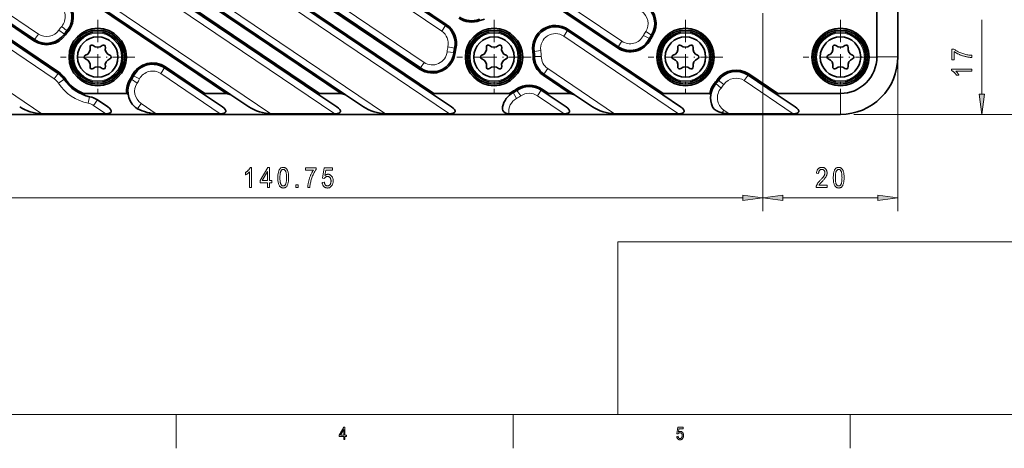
# Model space of a CAD drawing. Extents: x 5 to 415, y 5 to 296.
# Tile 5 of 50: x 121 to 267, y 5 to 69. Entities that reach past the tile are written whole.
import ezdxf

# ---------------------------------------------------------------- set-up
doc = ezdxf.new("R2010")
doc.units = 0
doc.linetypes.add('DASHDOT', pattern=[18.5, 12, -3, 0.5, -3])

msp = doc.modelspace()

# ---------------------------------------------------------------- linework, layer by layer
at = {"color": 7, "lineweight": 35}
for p, q in [((251.546402, 62.981247), (251.5439, 174.528748)), ((251.5439, 174.528748), (251.546402, 62.9813)), ((44.538902, 162.014847), (184.457413, 67.638618)), ((44.738899, 162.121185), (184.569244, 67.80442)), ((180.714233, 61.350464), (44.538902, 153.201874)), ((180.602386, 61.184654), (44.738899, 152.825729)), ((210.055008, 64.493149), (138.735535, 112.598747)), ((209.943161, 64.327347), (138.623688, 112.432938)), ((112.38607, 104.784706), (182.668457, 57.378639)), ((112.49791, 104.950516), (182.729614, 57.578636)), ((168.948532, 57.578636), (108.833282, 98.126884)), ((169.602692, 57.378639), (108.945122, 98.292686)), ((108.804863, 95.73362), (165.668457, 57.378639)), ((108.916702, 95.899422), (165.729614, 57.578636)), ((151.948532, 57.578636), (104.294907, 89.721413)), ((152.602692, 57.378639), (104.406738, 89.887222)), ((97.858215, 80.425179), (127.078232, 60.716026)), ((123.373627, 65.386009), (99.289917, 81.630676)), ((123.485458, 65.551819), (99.401756, 81.796478)), ((97.746384, 80.259369), (126.9664, 60.550217)), ((50.138901, 54.478638), (243.0439, 54.478638)), ((243.0439, 54.478638), (50.139008, 54.478638))]:
    msp.add_line(p, q, dxfattribs=at)
at = {"color": 7, "lineweight": 13}
for p, q in [((251.5439, 172.528748), (251.5439, 40.117813)), ((41.738899, 162.69725), (183.898224, 66.809578)), ((41.738899, 156.296722), (181.273422, 62.179497)), ((210.614197, 65.322189), (139.294708, 113.42778)), ((185.031342, 54.578636), (111.826874, 103.955666)), ((109.504318, 99.121727), (175.54216, 54.578636)), ((168.031342, 54.578636), (108.245667, 94.904579)), ((104.965935, 90.716255), (158.54216, 54.578636)), ((99.960953, 82.625519), (124.044662, 66.380852)), ((126.407211, 59.721176), (97.187187, 79.430328)), ((124.54216, 54.578636), (93.786972, 75.323273)), ((231.5439, 69.478638), (231.5439, 40.117813)), ((231.5439, 69.478638), (231.5439, 40.117813)), ((219.031342, 54.578636), (201.988297, 66.074318)), ((245.0439, 54.478638), (266.022003, 54.478638)), ((245.0439, 54.478638), (277.496765, 54.478638)), ((93.768738, 42.117813), (228.569565, 42.117813)), ((210, 35.59132), (410, 35.59132)), ((210, 35.59132), (210, 10)), ((10, 10), (410, 10)), ((230, 10), (410, 10))]:
    msp.add_line(p, q, dxfattribs=at)
at = {"color": 7, "lineweight": 35, "ltscale": 0.244387}
msp.add_line((248.446396, 62.981178), (248.446182, 72.75666), dxfattribs=at)
at = {"color": 7, "lineweight": 13, "ltscale": 0.025}
for p, q in [((128.268448, 66.857086), (127.505447, 67.503487)), ((184.457413, 67.638618), (183.898224, 66.809578)), ((123.485458, 65.551819), (124.044662, 66.380852)), ((127.908447, 66.386963), (127.085464, 66.955017)), ((202.547485, 66.903351), (201.988297, 66.074318)), ((214.697281, 65.696526), (213.805756, 66.149513)), ((214.991516, 66.210999), (214.149033, 66.749725)), ((185.790924, 64.28759), (184.815002, 64.505745)), ((210.055008, 64.493149), (210.614197, 65.322189)), ((185.683746, 63.64695), (184.689957, 63.758331)), ((197.588791, 63.808067), (198.579193, 63.946304)), ((197.645889, 63.056618), (198.645813, 63.069618)), ((180.714233, 61.350464), (181.273422, 62.179497)), ((126.9664, 60.550217), (126.407211, 59.721176)), ((138.157364, 60.18692), (139.042526, 59.721634)), ((142.779297, 61.350929), (142.220093, 60.521889)), ((199.056213, 60.44529), (199.615387, 61.274323)), ((229.334717, 60.301781), (228.775528, 59.472748)), ((127.844604, 59.664719), (127.010971, 59.112396)), ((137.856323, 59.677032), (138.691315, 59.12677)), ((224.570206, 59.037163), (225.324173, 58.380249)), ((224.936981, 59.502701), (225.75209, 58.923378)), ((131.647491, 57.09964), (131.447678, 56.119804)), ((194.499695, 57.700508), (194.97525, 56.820816)), ((195.053543, 58.039871), (195.621399, 57.216743)), ((198.660095, 58.058784), (198.100906, 57.229744)), ((132.797485, 56.617096), (132.238297, 55.788055))]:
    msp.add_line(p, q, dxfattribs=at)
at = {"color": 7, "linetype": 'DASHDOT', "lineweight": 13, "ltscale": 0.27625}
for p, q in [((132.846405, 68.503639), (132.846405, 57.453636)), ((191.646393, 68.503639), (191.646393, 57.453636)), ((220.046402, 68.503639), (220.046402, 57.453636)), ((243.046402, 68.503639), (243.046402, 57.453636)), ((138.371399, 62.978638), (127.321396, 62.978638)), ((197.171402, 62.978638), (186.121399, 62.978638)), ((225.571396, 62.978638), (214.521393, 62.978638)), ((248.571396, 62.978638), (237.521393, 62.978638))]:
    msp.add_line(p, q, dxfattribs=at)
at = {"color": 7, "lineweight": 13, "ltscale": 0.005}
for p, q in [((184.569244, 67.80442), (184.457413, 67.638618)), ((189.543762, 68.384087), (189.471252, 68.57048)), ((128.073059, 66.273354), (127.908447, 66.386963)), ((128.421051, 66.727798), (128.268448, 66.857086)), ((202.659332, 67.06916), (202.547485, 66.903351)), ((215.160019, 66.103256), (214.991516, 66.210999)), ((123.373627, 65.386009), (123.485458, 65.551819)), ((185.986099, 64.243958), (185.790924, 64.28759)), ((209.943161, 64.327347), (210.055008, 64.493149)), ((214.87558, 65.605934), (214.697281, 65.696526)), ((185.882492, 63.624672), (185.683746, 63.64695)), ((197.390717, 63.780418), (197.588791, 63.808067)), ((197.445908, 63.054016), (197.645889, 63.056618)), ((142.891144, 61.516739), (142.779297, 61.350929)), ((127.078232, 60.716026), (126.9664, 60.550217)), ((137.980331, 60.279984), (138.157364, 60.18692)), ((180.602386, 61.184654), (180.714233, 61.350464)), ((198.944366, 60.27948), (199.056213, 60.44529)), ((229.446548, 60.46759), (229.334717, 60.301781)), ((128.011337, 59.775185), (127.844604, 59.664719)), ((137.689331, 59.787086), (137.856323, 59.677032)), ((224.419403, 59.168541), (224.570206, 59.037163)), ((224.773972, 59.618561), (224.936981, 59.502701)), ((194.404587, 57.876442), (194.499695, 57.700508)), ((194.939972, 58.204498), (195.053543, 58.039871)), ((198.771942, 58.224594), (198.660095, 58.058784))]:
    msp.add_line(p, q, dxfattribs=at)
at = {"color": 7, "lineweight": 13, "ltscale": 0.276283}
msp.add_line((264.022003, 57.452972), (264.022003, 68.504303), dxfattribs=at)
at = {"color": 7, "lineweight": 35, "ltscale": 0.425824}
msp.add_line((202.547485, 66.903351), (216.668457, 57.378639), dxfattribs=at)
at = {"color": 7, "lineweight": 35, "ltscale": 0.424295}
msp.add_line((202.659332, 67.06916), (216.729599, 57.578636), dxfattribs=at)
at = {"color": 7, "lineweight": 13, "ltscale": 0.0775}
for p, q in [((251.546402, 62.981354), (248.446396, 62.981224)), ((243.0439, 54.478638), (243.0439, 57.578636))]:
    msp.add_line(p, q, dxfattribs=at)
at = {"color": 7, "lineweight": 35, "ltscale": 0.176062}
msp.add_line((142.891144, 61.516739), (148.729614, 57.578636), dxfattribs=at)
at = {"color": 7, "lineweight": 13, "ltscale": 0.265707}
msp.add_line((151.031342, 54.578636), (142.220093, 60.521889), dxfattribs=at)
at = {"color": 7, "lineweight": 35, "ltscale": 0.17759}
msp.add_line((142.779297, 61.350929), (148.668457, 57.378639), dxfattribs=at)
at = {"color": 7, "lineweight": 35, "ltscale": 0.120747}
msp.add_line((202.948532, 57.578636), (198.944366, 60.27948), dxfattribs=at)
at = {"color": 7, "lineweight": 35, "ltscale": 0.137102}
msp.add_line((203.602707, 57.378639), (199.056213, 60.44529), dxfattribs=at)
at = {"color": 7, "lineweight": 13, "ltscale": 0.299346}
msp.add_line((199.615387, 61.274323), (209.54216, 54.578636), dxfattribs=at)
at = {"color": 7, "lineweight": 35, "ltscale": 0.130686}
msp.add_line((229.334717, 60.301781), (233.668457, 57.378639), dxfattribs=at)
at = {"color": 7, "lineweight": 35, "ltscale": 0.129157}
msp.add_line((229.446548, 60.46759), (233.729599, 57.578636), dxfattribs=at)
at = {"color": 7, "lineweight": 13, "ltscale": 0.218802}
msp.add_line((236.031342, 54.578636), (228.775528, 59.472748), dxfattribs=at)
at = {"color": 7, "lineweight": 35, "ltscale": 0.005087}
msp.add_line((130.692337, 57.378639), (130.729797, 57.578636), dxfattribs=at)
at = {"color": 7, "lineweight": 35, "ltscale": 0.160382}
msp.add_line((130.729797, 57.578636), (137.145081, 57.578636), dxfattribs=at)
at = {"color": 7, "lineweight": 35, "ltscale": 0.005228}
for p, q in [((148.729614, 57.578636), (148.668457, 57.378639)), ((165.729614, 57.578636), (165.668457, 57.378639)), ((182.729614, 57.578636), (182.668457, 57.378639)), ((199.729614, 57.578636), (199.668457, 57.378639)), ((216.729599, 57.578636), (216.668457, 57.378639)), ((233.729599, 57.578636), (233.668457, 57.378639))]:
    msp.add_line(p, q, dxfattribs=at)
at = {"color": 7, "lineweight": 35, "ltscale": 0.080473}
for p, q in [((151.337067, 55.578636), (148.668457, 57.378639)), ((148.729614, 57.578636), (151.948532, 57.578636)), ((155.271301, 55.578636), (152.602692, 57.378639)), ((168.337067, 55.578636), (165.668457, 57.378639)), ((165.729614, 57.578636), (168.948532, 57.578636)), ((172.271301, 55.578636), (169.602692, 57.378639)), ((185.337067, 55.578636), (182.668457, 57.378639)), ((202.337067, 55.578636), (199.668457, 57.378639)), ((199.729614, 57.578636), (202.948532, 57.578636)), ((206.271317, 55.578636), (203.602707, 57.378639)), ((219.337067, 55.578636), (216.668457, 57.378639)), ((236.337067, 55.578636), (233.668457, 57.378639))]:
    msp.add_line(p, q, dxfattribs=at)
at = {"color": 7, "lineweight": 35, "ltscale": 0.017101}
for p, q in [((151.948532, 57.578636), (152.602692, 57.378639)), ((168.948532, 57.578636), (169.602692, 57.378639))]:
    msp.add_line(p, q, dxfattribs=at)
at = {"color": 7, "lineweight": 35, "ltscale": 0.280413}
msp.add_line((182.729614, 57.578636), (193.946121, 57.578636), dxfattribs=at)
at = {"color": 7, "lineweight": 35, "ltscale": 0.005291}
msp.add_line((193.946121, 57.578636), (194.015411, 57.378639), dxfattribs=at)
at = {"color": 7, "lineweight": 13, "ltscale": 0.118524}
msp.add_line((202.031342, 54.578636), (198.100906, 57.229744), dxfattribs=at)
at = {"color": 7, "lineweight": 35, "ltscale": 0.030408}
msp.add_line((198.660095, 58.058784), (199.668457, 57.378639), dxfattribs=at)
at = {"color": 7, "lineweight": 35, "ltscale": 0.028879}
msp.add_line((198.771942, 58.224594), (199.729614, 57.578636), dxfattribs=at)
at = {"color": 7, "lineweight": 35, "ltscale": 0.017102}
msp.add_line((202.948532, 57.578636), (203.602707, 57.378639), dxfattribs=at)
at = {"color": 7, "lineweight": 35, "ltscale": 0.172869}
msp.add_line((216.729599, 57.578636), (223.644363, 57.578636), dxfattribs=at)
at = {"color": 7, "lineweight": 35, "ltscale": 0.006553}
msp.add_line((223.644363, 57.578636), (223.813782, 57.378639), dxfattribs=at)
at = {"color": 7, "lineweight": 35, "ltscale": 0.232858}
msp.add_line((233.729599, 57.578636), (243.0439, 57.578636), dxfattribs=at)
at = {"color": 7, "lineweight": 13, "ltscale": 0.05407}
msp.add_line((134.031342, 54.578636), (132.238297, 55.788055), dxfattribs=at)
at = {"color": 7, "lineweight": 35, "ltscale": 0.046427}
msp.add_line((132.797485, 56.617096), (134.337067, 55.578636), dxfattribs=at)
at = {"color": 7, "lineweight": 13, "ltscale": 0.023987}
msp.add_line((138.761536, 55.296852), (139.298065, 56.0923), dxfattribs=at)
at = {"color": 7, "lineweight": 13, "ltscale": 0.067672}
msp.add_line((139.298065, 56.0923), (141.54216, 54.578636), dxfattribs=at)
at = {"color": 7, "lineweight": 35, "ltscale": 0.23723}
for p, q in [((124.54216, 54.578636), (134.031342, 54.578636)), ((141.54216, 54.578636), (151.031342, 54.578636)), ((158.54216, 54.578636), (168.031342, 54.578636)), ((175.54216, 54.578636), (185.031342, 54.578636)), ((209.54216, 54.578636), (219.031342, 54.578636)), ((226.54216, 54.578636), (236.031342, 54.578636))]:
    msp.add_line(p, q, dxfattribs=at)
at = {"color": 7, "lineweight": 35, "ltscale": 0.20471}
msp.add_line((193.842957, 54.578636), (202.031342, 54.578636), dxfattribs=at)
at = {"color": 7, "lineweight": 13, "ltscale": 0.012214}
msp.add_line((225.479462, 54.706116), (225.75267, 55.11116), dxfattribs=at)
at = {"color": 7, "lineweight": 13, "ltscale": 0.023808}
msp.add_line((225.75267, 55.11116), (226.54216, 54.578636), dxfattribs=at)
at = {"color": 7, "lineweight": 13, "ltscale": 0.351283}
msp.add_line((234.518234, 42.117813), (248.569565, 42.117813), dxfattribs=at)
at = {"color": 7, "lineweight": 13, "ltscale": 0.125}
for p, q in [((144.5, 5), (144.5, 10)), ((194.5, 10), (194.5, 5)), ((244.5, 5), (244.5, 10))]:
    msp.add_line(p, q, dxfattribs=at)
at = {"color": 7, "lineweight": 13}
for points in [[(259.914917, 62.572083), (259.560883, 62.572083), (259.560883, 64.164169), (259.847382, 64.164169), (259.942688, 64.093811), (260.043549, 64.025177), (260.150024, 63.95826), (260.262054, 63.893066), (260.3797, 63.829582), (260.50293, 63.767822), (260.631714, 63.707787), (260.766113, 63.64946), (260.906128, 63.592857), (261.051697, 63.537971), (261.19989, 63.486244), (261.34787, 63.439095), (261.495544, 63.39653), (261.643005, 63.358543), (261.790161, 63.32515), (261.937073, 63.296333), (262.083679, 63.27211), (262.230072, 63.252464), (262.37616, 63.237404), (262.522003, 63.226921), (262.522003, 62.915871), (262.445435, 62.918175), (262.366394, 62.922623), (262.284851, 62.92923), (262.200806, 62.937973), (262.114258, 62.948868), (262.025208, 62.961914), (261.933685, 62.977112), (261.839661, 62.994453), (261.743134, 63.013947), (261.644104, 63.035583), (261.544312, 63.059151), (261.445435, 63.084412), (261.347534, 63.111374), (261.250549, 63.140038), (261.15451, 63.170395), (261.059418, 63.202446), (260.965271, 63.236206), (260.87204, 63.27166), (260.779785, 63.308807), (260.688446, 63.347664), (260.598938, 63.387665), (260.512146, 63.428291), (260.42804, 63.469521), (260.346619, 63.511368), (260.267914, 63.553833), (260.191895, 63.596909), (260.118591, 63.640602), (260.048004, 63.684906), (259.980103, 63.72982), (259.914917, 63.775352)], [(262.522003, 61.17849), (262.522003, 60.875626), (260.174805, 60.875626), (260.199402, 60.854034), (260.224121, 60.831017), (260.248932, 60.806564), (260.273865, 60.780678), (260.298859, 60.753357), (260.323975, 60.724602), (260.349182, 60.69442), (260.374512, 60.662804), (260.399963, 60.629753), (260.425476, 60.595276), (260.450439, 60.560364), (260.474152, 60.526024), (260.496582, 60.492256), (260.517822, 60.459068), (260.537781, 60.426445), (260.556488, 60.394402), (260.573975, 60.362923), (260.590179, 60.332024), (260.605164, 60.301697), (260.618866, 60.271942), (260.262817, 60.271942), (260.233521, 60.321289), (260.202942, 60.369476), (260.171143, 60.416489), (260.138062, 60.462341), (260.103699, 60.507019), (260.068054, 60.550537), (260.031158, 60.592888), (259.992981, 60.634071), (259.953552, 60.674088), (259.912842, 60.712936), (259.871643, 60.750069), (259.830597, 60.784935), (259.789795, 60.81752), (259.749146, 60.847839), (259.70874, 60.875885), (259.668518, 60.901657), (259.62854, 60.925163), (259.588715, 60.946388), (259.549133, 60.965355), (259.509705, 60.98204), (259.509705, 61.17849)], [(263.630432, 57.452972), (264.022003, 54.478638), (264.413574, 57.452972)], [(155.687897, 43.617813), (155.38504, 43.617813), (155.38504, 45.965012), (155.363449, 45.940414), (155.340424, 45.915695), (155.315979, 45.890884), (155.2901, 45.865967), (155.262772, 45.840958), (155.234009, 45.815842), (155.203827, 45.790619), (155.172211, 45.765289), (155.13916, 45.739868), (155.104691, 45.71434), (155.069778, 45.689377), (155.035431, 45.665665), (155.001678, 45.643219), (154.968475, 45.621994), (154.935852, 45.602036), (154.903809, 45.583328), (154.872345, 45.565857), (154.841431, 45.549637), (154.811111, 45.534668), (154.781357, 45.52095), (154.781357, 45.877014), (154.830704, 45.906311), (154.878891, 45.936859), (154.925903, 45.968674), (154.971756, 46.00177), (155.016434, 46.036133), (155.059952, 46.071762), (155.102295, 46.108658), (155.143494, 46.14682), (155.183502, 46.186249), (155.222351, 46.226959), (155.259491, 46.268188), (155.294342, 46.309219), (155.326935, 46.350037), (155.357254, 46.390671), (155.3853, 46.431076), (155.411072, 46.471298), (155.43457, 46.511292), (155.455811, 46.551102), (155.474762, 46.590698), (155.491455, 46.630096), (155.687897, 46.630096)], [(158.028961, 43.617813), (158.028961, 44.33609), (156.962799, 44.33609), (156.962799, 44.673752), (158.086273, 46.617813), (158.331833, 46.617813), (158.331833, 44.673752), (158.665405, 44.673752), (158.665405, 44.33609), (158.331833, 44.33609), (158.331833, 43.617813)], [(158.028961, 44.673752), (158.028961, 46.026413), (157.259521, 44.673752)], [(159.571945, 45.097351), (159.573975, 45.244705), (159.580093, 45.38475), (159.590271, 45.517456), (159.604523, 45.642838), (159.622849, 45.760895), (159.645248, 45.871613), (159.671722, 45.975021), (159.702255, 46.071106), (159.736877, 46.159851), (159.775558, 46.241272), (159.818207, 46.315155), (159.864746, 46.381256), (159.915131, 46.439575), (159.969391, 46.490112), (160.027527, 46.532883), (160.089508, 46.567886), (160.15538, 46.595093), (160.225113, 46.614532), (160.298706, 46.626205), (160.376175, 46.630096), (160.445068, 46.626938), (160.510986, 46.617493), (160.573914, 46.60173), (160.63385, 46.579666), (160.690796, 46.5513), (160.744766, 46.516632), (160.795746, 46.475677), (160.843735, 46.428406), (160.888733, 46.374832), (160.930756, 46.314941), (160.977402, 46.234253), (161.01915, 46.14444), (161.055984, 46.045502), (161.087906, 45.937439), (161.114929, 45.820236), (161.137024, 45.693909), (161.154205, 45.558456), (161.166489, 45.413879), (161.173859, 45.260178), (161.1763, 45.097351), (161.174286, 44.95076), (161.168213, 44.811386), (161.158081, 44.679245), (161.14389, 44.554321), (161.125671, 44.43663), (161.103378, 44.326141), (161.077042, 44.2229), (161.046661, 44.126877), (161.012207, 44.038071), (160.973724, 43.956497), (160.931244, 43.882416), (160.884827, 43.816147), (160.834473, 43.757675), (160.780212, 43.707001), (160.722015, 43.664108), (160.659882, 43.629028), (160.593826, 43.601746), (160.523834, 43.582245), (160.449921, 43.570557), (160.372086, 43.56665), (160.302963, 43.570099), (160.236404, 43.580399), (160.172409, 43.597595), (160.110962, 43.621658), (160.052078, 43.652603), (159.995758, 43.690414), (159.941986, 43.735107), (159.890778, 43.786682), (159.842117, 43.845123), (159.796021, 43.910446), (159.753448, 43.984192), (159.715363, 44.067932), (159.681747, 44.161667), (159.652618, 44.265366), (159.62796, 44.379074), (159.607788, 44.502747), (159.592102, 44.636429), (159.580902, 44.780075), (159.574188, 44.933716)], [(159.880951, 45.097351), (159.882355, 44.956055), (159.886566, 44.824402), (159.893555, 44.702393), (159.903381, 44.590012), (159.915985, 44.487274), (159.931412, 44.394165), (159.949646, 44.310715), (159.970673, 44.236893), (159.994492, 44.172699), (160.021118, 44.118149), (160.049957, 44.070908), (160.080353, 44.028641), (160.11232, 43.991348), (160.145874, 43.95903), (160.181, 43.931671), (160.217712, 43.909302), (160.255981, 43.891891), (160.295837, 43.879471), (160.337265, 43.872009), (160.380264, 43.869522), (160.420929, 43.87204), (160.460236, 43.879593), (160.498199, 43.892166), (160.534821, 43.90979), (160.570068, 43.932449), (160.603973, 43.960129), (160.636536, 43.992859), (160.66774, 44.030609), (160.697601, 44.073395), (160.726105, 44.121231), (160.752548, 44.176285), (160.776199, 44.240814), (160.797073, 44.314789), (160.815155, 44.398224), (160.830475, 44.491104), (160.842987, 44.593445), (160.852737, 44.705246), (160.859695, 44.826492), (160.863861, 44.957199), (160.865265, 45.097351), (160.863861, 45.239014), (160.85965, 45.370987), (160.852646, 45.493271), (160.842834, 45.605835), (160.830215, 45.70871), (160.814789, 45.80188), (160.79657, 45.885345), (160.775543, 45.959122), (160.751709, 46.023193), (160.725082, 46.07756), (160.696228, 46.124619), (160.665695, 46.166702), (160.633514, 46.203842), (160.59967, 46.236038), (160.564178, 46.263275), (160.527039, 46.285568), (160.48822, 46.302902), (160.447754, 46.315277), (160.40564, 46.322708), (160.361847, 46.32518), (160.321594, 46.322662), (160.282654, 46.315109), (160.245056, 46.302521), (160.208771, 46.284912), (160.173828, 46.262253), (160.140228, 46.234573), (160.107941, 46.201843), (160.076996, 46.164093), (160.047363, 46.121292), (160.019073, 46.073471), (159.992828, 46.018402), (159.96936, 45.953888), (159.948639, 45.879913), (159.930679, 45.796478), (159.915482, 45.703598), (159.903046, 45.601257), (159.893372, 45.489456), (159.886475, 45.36821), (159.882324, 45.237503)], [(163.658569, 46.224915), (163.658569, 46.578934), (165.250671, 46.578934), (165.250671, 46.292435), (165.180298, 46.197144), (165.111664, 46.096268), (165.044754, 45.989807), (164.979553, 45.877762), (164.916077, 45.760117), (164.854309, 45.636902), (164.794281, 45.508087), (164.735962, 45.373688), (164.679352, 45.233704), (164.624466, 45.088135), (164.572739, 44.939911), (164.525589, 44.791946), (164.483032, 44.644257), (164.445038, 44.496811), (164.411652, 44.349655), (164.382828, 44.202759), (164.358612, 44.056122), (164.338959, 43.909744), (164.323898, 43.763641), (164.313416, 43.617813), (164.002365, 43.617813), (164.004669, 43.694366), (164.009125, 43.773422), (164.015717, 43.854965), (164.024475, 43.939011), (164.03537, 44.025558), (164.048401, 44.114594), (164.063599, 44.206131), (164.080948, 44.300156), (164.100433, 44.396683), (164.122086, 44.495712), (164.145645, 44.59552), (164.170898, 44.694382), (164.197876, 44.792297), (164.226532, 44.889267), (164.256897, 44.985306), (164.28894, 45.080399), (164.322693, 45.174561), (164.358154, 45.267776), (164.395294, 45.360046), (164.434158, 45.45137), (164.474152, 45.540878), (164.514786, 45.627686), (164.556015, 45.711792), (164.59787, 45.793198), (164.64032, 45.871902), (164.683411, 45.947906), (164.727097, 46.02121), (164.771393, 46.091812), (164.816315, 46.159714), (164.861847, 46.224915)], [(166.149017, 44.403625), (166.466217, 44.436371), (166.474518, 44.380524), (166.48468, 44.327621), (166.496704, 44.277634), (166.51059, 44.230576), (166.526337, 44.186447), (166.543945, 44.145248), (166.563416, 44.106964), (166.584747, 44.071625), (166.607941, 44.0392), (166.632996, 44.009689), (166.659409, 43.983063), (166.686646, 43.959229), (166.714737, 43.938202), (166.743668, 43.919983), (166.773438, 43.904556), (166.804031, 43.891953), (166.83548, 43.882141), (166.867752, 43.875122), (166.900879, 43.870926), (166.934845, 43.869522), (166.977219, 43.87149), (167.018402, 43.877411), (167.058411, 43.887299), (167.097229, 43.901108), (167.134872, 43.918884), (167.171326, 43.940613), (167.206573, 43.966278), (167.240646, 43.995911), (167.273529, 44.02948), (167.305237, 44.067001), (167.334778, 44.107925), (167.361221, 44.151749), (167.384552, 44.198471), (167.40477, 44.248062), (167.421875, 44.300537), (167.435883, 44.355896), (167.446762, 44.414154), (167.454529, 44.475296), (167.459198, 44.539307), (167.460754, 44.606216), (167.459259, 44.669037), (167.454742, 44.728958), (167.44722, 44.785995), (167.436691, 44.840164), (167.423157, 44.891434), (167.406616, 44.939819), (167.387054, 44.985321), (167.364502, 45.027939), (167.338928, 45.067673), (167.310349, 45.104507), (167.279495, 45.138138), (167.247116, 45.168243), (167.213196, 45.194794), (167.177734, 45.217804), (167.140747, 45.237274), (167.102234, 45.253204), (167.062164, 45.265594), (167.020584, 45.274445), (166.977448, 45.279755), (166.9328, 45.281525), (166.905548, 45.280762), (166.878647, 45.278458), (166.852081, 45.274612), (166.825897, 45.269241), (166.800034, 45.262344), (166.774521, 45.253891), (166.749359, 45.243927), (166.724548, 45.232407), (166.700089, 45.21936), (166.675964, 45.204788), (166.652527, 45.188828), (166.630096, 45.171677), (166.608658, 45.153305), (166.588226, 45.133728), (166.568787, 45.112946), (166.550354, 45.090958), (166.532928, 45.067764), (166.51651, 45.043365), (166.501099, 45.017761), (166.486679, 44.990936), (166.20224, 45.035965), (166.44165, 46.576889), (167.663361, 46.576889), (167.663361, 46.224915), (166.683136, 46.224915), (166.55011, 45.418625), (166.594177, 45.454407), (166.638763, 45.486404), (166.683899, 45.514648), (166.729553, 45.539124), (166.775726, 45.55983), (166.822449, 45.576782), (166.86969, 45.589951), (166.91748, 45.599365), (166.96579, 45.605011), (167.014648, 45.606903), (167.075638, 45.604263), (167.13501, 45.596375), (167.19278, 45.583237), (167.248917, 45.564819), (167.303436, 45.541153), (167.356354, 45.512238), (167.407654, 45.478043), (167.457321, 45.438599), (167.505371, 45.393906), (167.551819, 45.343933), (167.595184, 45.28952), (167.633972, 45.23143), (167.668182, 45.169678), (167.697845, 45.104263), (167.722961, 45.035187), (167.743484, 44.962448), (167.75946, 44.886047), (167.770874, 44.805984), (167.77771, 44.72226), (167.779999, 44.634872), (167.77771, 44.548126), (167.770874, 44.463913), (167.75946, 44.382202), (167.743484, 44.303024), (167.722961, 44.226364), (167.697845, 44.152206), (167.668182, 44.080566), (167.633972, 44.011459), (167.595184, 43.944855), (167.551819, 43.880768), (167.504623, 43.821091), (167.454285, 43.767685), (167.400833, 43.720566), (167.344238, 43.679733), (167.284515, 43.645187), (167.221649, 43.616913), (167.15567, 43.594925), (167.086548, 43.579224), (167.014313, 43.569794), (166.938934, 43.56665), (166.876068, 43.568878), (166.815216, 43.575531), (166.756317, 43.586639), (166.699417, 43.602173), (166.644501, 43.622162), (166.591583, 43.646591), (166.540634, 43.675446), (166.491669, 43.708755), (166.444702, 43.746506), (166.399704, 43.788681), (166.357605, 43.834808), (166.319275, 43.884338), (166.28476, 43.937286), (166.253998, 43.993652), (166.227051, 44.053436), (166.203857, 44.116638), (166.184479, 44.183258), (166.168884, 44.253296), (166.157059, 44.326752)], [(241.061783, 43.971832), (241.061783, 43.617813), (239.434906, 43.617813), (239.435089, 43.661301), (239.438126, 43.705811), (239.444016, 43.751343), (239.452744, 43.797897), (239.46431, 43.845474), (239.478729, 43.894073), (239.496002, 43.943695), (239.516098, 43.994354), (239.539047, 44.046021), (239.56485, 44.098709), (239.59433, 44.152878), (239.628326, 44.208969), (239.666855, 44.266983), (239.7099, 44.32692), (239.757462, 44.388794), (239.809555, 44.452576), (239.866165, 44.51828), (239.927307, 44.585922), (239.992966, 44.655472), (240.063141, 44.726959), (240.144928, 44.809357), (240.220871, 44.887924), (240.29097, 44.962662), (240.355194, 45.033585), (240.413589, 45.100677), (240.46611, 45.16394), (240.512787, 45.223373), (240.553619, 45.278992), (240.588593, 45.330765), (240.617706, 45.378723), (240.642593, 45.424454), (240.664856, 45.469543), (240.684509, 45.514008), (240.701523, 45.557831), (240.715942, 45.601013), (240.727722, 45.64357), (240.736893, 45.685486), (240.743439, 45.726776), (240.747375, 45.767426), (240.748672, 45.807449), (240.747345, 45.852432), (240.743317, 45.895721), (240.736618, 45.937317), (240.727234, 45.977219), (240.715164, 46.015411), (240.700424, 46.05191), (240.682999, 46.0867), (240.662888, 46.119812), (240.640106, 46.151199), (240.614639, 46.180908), (240.587204, 46.208328), (240.558533, 46.232849), (240.528595, 46.254486), (240.497421, 46.273239), (240.464996, 46.289108), (240.43132, 46.302094), (240.396408, 46.312195), (240.360229, 46.319412), (240.322815, 46.32373), (240.284149, 46.32518), (240.242752, 46.323624), (240.202866, 46.318954), (240.16449, 46.311188), (240.12764, 46.300293), (240.0923, 46.286301), (240.058472, 46.269196), (240.026169, 46.248978), (239.995361, 46.225647), (239.96608, 46.199203), (239.938309, 46.169647), (239.912643, 46.137192), (239.889694, 46.102036), (239.869431, 46.064178), (239.851868, 46.023621), (239.837021, 45.980362), (239.82486, 45.934402), (239.815399, 45.885742), (239.808655, 45.834381), (239.804596, 45.780304), (239.803253, 45.723541), (239.492203, 45.762421), (239.500534, 45.846649), (239.512451, 45.92659), (239.527954, 46.002243), (239.547043, 46.073639), (239.569702, 46.140747), (239.595947, 46.203583), (239.625778, 46.262146), (239.65918, 46.316422), (239.696167, 46.366425), (239.73674, 46.412155), (239.780441, 46.453552), (239.826828, 46.490616), (239.875885, 46.5233), (239.927628, 46.551636), (239.982056, 46.575607), (240.039154, 46.595215), (240.098938, 46.610474), (240.161407, 46.621368), (240.226547, 46.627914), (240.294388, 46.630096), (240.367859, 46.627548), (240.437668, 46.619934), (240.503815, 46.607254), (240.566299, 46.589493), (240.625122, 46.56665), (240.680283, 46.538742), (240.731781, 46.505753), (240.779617, 46.467697), (240.823792, 46.424545), (240.864304, 46.376343), (240.901047, 46.32489), (240.933914, 46.272049), (240.962921, 46.217819), (240.988068, 46.162201), (241.009338, 46.105194), (241.026749, 46.046783), (241.040283, 45.987), (241.049942, 45.925812), (241.055756, 45.863235), (241.057678, 45.799255), (241.056168, 45.742203), (241.05162, 45.685608), (241.044052, 45.629486), (241.033447, 45.573822), (241.019821, 45.518646), (241.003174, 45.463943), (240.983475, 45.409698), (240.96077, 45.355927), (240.935028, 45.302628), (240.90625, 45.249802), (240.873245, 45.195465), (240.834793, 45.137619), (240.790894, 45.076279), (240.741562, 45.011444), (240.686783, 44.9431), (240.626556, 44.871262), (240.560883, 44.795929), (240.489777, 44.717087), (240.413208, 44.63475), (240.331223, 44.54892), (240.279099, 44.495422), (240.23082, 44.44545), (240.186356, 44.399002), (240.145737, 44.356064), (240.108932, 44.31665), (240.075943, 44.280762), (240.046799, 44.248383), (240.021469, 44.219528), (239.999985, 44.194199), (239.982315, 44.172379), (239.966843, 44.152328), (239.951981, 44.132278), (239.937714, 44.112213), (239.924026, 44.092163), (239.910934, 44.072113), (239.898453, 44.052063), (239.886551, 44.031998), (239.875244, 44.011948), (239.864532, 43.991898), (239.854416, 43.971832)], [(241.980606, 45.097351), (241.982635, 45.244705), (241.988754, 45.38475), (241.998932, 45.517456), (242.013184, 45.642838), (242.031509, 45.760895), (242.053909, 45.871613), (242.080368, 45.975021), (242.110916, 46.071106), (242.145523, 46.159851), (242.184219, 46.241272), (242.226868, 46.315155), (242.273392, 46.381256), (242.323792, 46.439575), (242.378052, 46.490112), (242.436172, 46.532883), (242.498169, 46.567886), (242.564041, 46.595093), (242.633774, 46.614532), (242.707367, 46.626205), (242.784836, 46.630096), (242.853729, 46.626938), (242.919647, 46.617493), (242.982574, 46.60173), (243.042511, 46.579666), (243.099457, 46.5513), (243.153427, 46.516632), (243.204407, 46.475677), (243.252396, 46.428406), (243.297394, 46.374832), (243.339401, 46.314941), (243.386063, 46.234253), (243.427811, 46.14444), (243.464645, 46.045502), (243.496567, 45.937439), (243.523575, 45.820236), (243.54567, 45.693909), (243.562866, 45.558456), (243.57515, 45.413879), (243.58252, 45.260178), (243.584961, 45.097351), (243.582947, 44.95076), (243.576859, 44.811386), (243.566742, 44.679245), (243.552551, 44.554321), (243.534317, 44.43663), (243.512039, 44.326141), (243.485703, 44.2229), (243.455307, 44.126877), (243.420868, 44.038071), (243.38237, 43.956497), (243.33989, 43.882416), (243.293488, 43.816147), (243.243134, 43.757675), (243.188873, 43.707001), (243.130676, 43.664108), (243.068542, 43.629028), (243.002487, 43.601746), (242.932495, 43.582245), (242.858582, 43.570557), (242.780731, 43.56665), (242.711624, 43.570099), (242.645065, 43.580399), (242.58107, 43.597595), (242.519623, 43.621658), (242.460739, 43.652603), (242.404404, 43.690414), (242.350647, 43.735107), (242.299423, 43.786682), (242.250778, 43.845123), (242.204681, 43.910446), (242.162109, 43.984192), (242.124008, 44.067932), (242.090408, 44.161667), (242.061264, 44.265366), (242.036621, 44.379074), (242.016449, 44.502747), (242.000763, 44.636429), (241.989563, 44.780075), (241.982849, 44.933716)], [(242.289612, 45.097351), (242.291, 44.956055), (242.295212, 44.824402), (242.302216, 44.702393), (242.312027, 44.590012), (242.324646, 44.487274), (242.340073, 44.394165), (242.358292, 44.310715), (242.379318, 44.236893), (242.403152, 44.172699), (242.429779, 44.118149), (242.458603, 44.070908), (242.488998, 44.028641), (242.520981, 43.991348), (242.554535, 43.95903), (242.589661, 43.931671), (242.626358, 43.909302), (242.664642, 43.891891), (242.704483, 43.879471), (242.745926, 43.872009), (242.788925, 43.869522), (242.82959, 43.87204), (242.868896, 43.879593), (242.90686, 43.892166), (242.943466, 43.90979), (242.978729, 43.932449), (243.012634, 43.960129), (243.045197, 43.992859), (243.076401, 44.030609), (243.106262, 44.073395), (243.134766, 44.121231), (243.161209, 44.176285), (243.18486, 44.240814), (243.205734, 44.314789), (243.223816, 44.398224), (243.239136, 44.491104), (243.251648, 44.593445), (243.261398, 44.705246), (243.268356, 44.826492), (243.272522, 44.957199), (243.273911, 45.097351), (243.272522, 45.239014), (243.268311, 45.370987), (243.261307, 45.493271), (243.251495, 45.605835), (243.238876, 45.70871), (243.22345, 45.80188), (243.205231, 45.885345), (243.184204, 45.959122), (243.16037, 46.023193), (243.133743, 46.07756), (243.104874, 46.124619), (243.074356, 46.166702), (243.042175, 46.203842), (243.008331, 46.236038), (242.972839, 46.263275), (242.935684, 46.285568), (242.896881, 46.302902), (242.856415, 46.315277), (242.814285, 46.322708), (242.770508, 46.32518), (242.73024, 46.322662), (242.691315, 46.315109), (242.653702, 46.302521), (242.617432, 46.284912), (242.582489, 46.262253), (242.548889, 46.234573), (242.516602, 46.201843), (242.485657, 46.164093), (242.456024, 46.121292), (242.427734, 46.073471), (242.401489, 46.018402), (242.378006, 45.953888), (242.357285, 45.879913), (242.33934, 45.796478), (242.324142, 45.703598), (242.311707, 45.601257), (242.302032, 45.489456), (242.295135, 45.36821), (242.290985, 45.237503)], [(162.262939, 43.617813), (162.262939, 44.037323), (162.606735, 44.037323), (162.606735, 43.617813)], [(228.569565, 41.726242), (231.5439, 42.117813), (228.569565, 42.509384)], [(234.518234, 42.509384), (231.5439, 42.117813), (234.518234, 41.726242)], [(248.569565, 41.726242), (251.5439, 42.117813), (248.569565, 42.509384)], [(169.348862, 6.282888), (169.348862, 6.726307), (168.690674, 6.726307), (168.690674, 6.934752), (169.384232, 8.134888), (169.535828, 8.134888), (169.535828, 6.934752), (169.741745, 6.934752), (169.741745, 6.726307), (169.535828, 6.726307), (169.535828, 6.282888)], [(169.348862, 6.934752), (169.348862, 7.769794), (168.873856, 6.934752)], [(218.751312, 6.767996), (218.947128, 6.788208), (218.95224, 6.753739), (218.958527, 6.721076), (218.965942, 6.69022), (218.974518, 6.661171), (218.984238, 6.633928), (218.995102, 6.608491), (219.007126, 6.584861), (219.020294, 6.563038), (219.034622, 6.543021), (219.050079, 6.52481), (219.066391, 6.508368), (219.083206, 6.493657), (219.10054, 6.480677), (219.118408, 6.469427), (219.13678, 6.459908), (219.15567, 6.45212), (219.175079, 6.446062), (219.195007, 6.441735), (219.215454, 6.439139), (219.23642, 6.438274), (219.262589, 6.439493), (219.28801, 6.443151), (219.312714, 6.449246), (219.33667, 6.457779), (219.359909, 6.468751), (219.382401, 6.482161), (219.404175, 6.498009), (219.425201, 6.516295), (219.445511, 6.53702), (219.465073, 6.560183), (219.483322, 6.585455), (219.499649, 6.612509), (219.514038, 6.641344), (219.52652, 6.671959), (219.537079, 6.704357), (219.545731, 6.738535), (219.552444, 6.774496), (219.557251, 6.812236), (219.560135, 6.851759), (219.561096, 6.893063), (219.560165, 6.931839), (219.557373, 6.968835), (219.552734, 7.00405), (219.546234, 7.037483), (219.537872, 7.069135), (219.527664, 7.099006), (219.515594, 7.127095), (219.501663, 7.153404), (219.485886, 7.177931), (219.468231, 7.200676), (219.449188, 7.221439), (219.429199, 7.240016), (219.408264, 7.256407), (219.386368, 7.270613), (219.363541, 7.282633), (219.339752, 7.292468), (219.315033, 7.300117), (219.289352, 7.305581), (219.262726, 7.308859), (219.235153, 7.309952), (219.218338, 7.309478), (219.201736, 7.308057), (219.185333, 7.305688), (219.169159, 7.302372), (219.153198, 7.298109), (219.137451, 7.292898), (219.121918, 7.286739), (219.106598, 7.279633), (219.091507, 7.271579), (219.076614, 7.262578), (219.062149, 7.252731), (219.048294, 7.242138), (219.035049, 7.2308), (219.022446, 7.218717), (219.010452, 7.205888), (218.999069, 7.192313), (218.988312, 7.177994), (218.97818, 7.162929), (218.968658, 7.147119), (218.959763, 7.130563), (218.784164, 7.158356), (218.931961, 8.109622), (219.686157, 8.109622), (219.686157, 7.892334), (219.081039, 7.892334), (218.998917, 7.394593), (219.026123, 7.416676), (219.05365, 7.436434), (219.081497, 7.453867), (219.10968, 7.468976), (219.138199, 7.481761), (219.167038, 7.492221), (219.196213, 7.500357), (219.225708, 7.506168), (219.255539, 7.509655), (219.28569, 7.510817), (219.323349, 7.509193), (219.360001, 7.504323), (219.39566, 7.496207), (219.430313, 7.484844), (219.463974, 7.470233), (219.496643, 7.452377), (219.528305, 7.431273), (219.55896, 7.406923), (219.588638, 7.379326), (219.61731, 7.348483), (219.644073, 7.314885), (219.668015, 7.279027), (219.689148, 7.240906), (219.707458, 7.200525), (219.722946, 7.157882), (219.735626, 7.112978), (219.745483, 7.065813), (219.752533, 7.016386), (219.75676, 6.964698), (219.758163, 6.910749), (219.75676, 6.857203), (219.752533, 6.805212), (219.745483, 6.754775), (219.735626, 6.705892), (219.722946, 6.658562), (219.707458, 6.612786), (219.689148, 6.568564), (219.668015, 6.525897), (219.644073, 6.484783), (219.61731, 6.445222), (219.588165, 6.408378), (219.557098, 6.375412), (219.524094, 6.346324), (219.489151, 6.321115), (219.452286, 6.299785), (219.413483, 6.282332), (219.372757, 6.268758), (219.330078, 6.259062), (219.285477, 6.253244), (219.238953, 6.251306), (219.20015, 6.252676), (219.162567, 6.256788), (219.126221, 6.263641), (219.091095, 6.273236), (219.05719, 6.285573), (219.024521, 6.30065), (218.993057, 6.318469), (218.962845, 6.339029), (218.933838, 6.36233), (218.906067, 6.388373), (218.880081, 6.416842), (218.856415, 6.44742), (218.835098, 6.480108), (218.816116, 6.514906), (218.799469, 6.551813), (218.785172, 6.59083), (218.773193, 6.631957), (218.763565, 6.675194), (218.756271, 6.72054)]]:
    msp.add_lwpolyline(points, close=True, dxfattribs=at)
at = {"color": 7, "lineweight": 35}
for points in [[(193.842957, 54.578636), (193.527527, 54.627022), (193.301895, 54.727028), (193.118439, 54.867516), (192.974945, 55.053719), (192.895691, 55.261116), (192.89743, 55.578636)], [(225.479462, 54.706116), (225.011642, 54.841393), (224.592545, 55.046265), (224.320786, 55.256989), (224.123718, 55.504181), (224.084595, 55.578636)]]:
    msp.add_lwpolyline(points, dxfattribs=at)
for centre, radius in [((132.846405, 62.978638), 4.25), ((191.646393, 62.978638), 4.25), ((220.046402, 62.978638), 4.25), ((243.046402, 62.978638), 4.25), ((132.846405, 62.978638), 4), ((132.846405, 62.978638), 3.75), ((132.846405, 62.978638), 3), ((191.646393, 62.978638), 4), ((191.646393, 62.978638), 3.75), ((191.646393, 62.978638), 3), ((220.046402, 62.978638), 4), ((220.046402, 62.978638), 3.75), ((220.046402, 62.978638), 3), ((243.046402, 62.978638), 4), ((243.046402, 62.978638), 3.75), ((243.046402, 62.978638), 3)]:
    msp.add_circle(centre, radius, dxfattribs=at)
at = {"color": 7, "lineweight": 13}
for centre, radius in [((132.846405, 62.978638), 3.8), ((132.846405, 62.978638), 3.55), ((191.646393, 62.978638), 3.8), ((191.646393, 62.978638), 3.55), ((220.046402, 62.978638), 3.8), ((220.046402, 62.978638), 3.55), ((243.046402, 62.978638), 3.8), ((243.046402, 62.978638), 3.55)]:
    msp.add_circle(centre, radius, dxfattribs=at)
at = {"color": 7, "lineweight": 35}
for centre, radius, start, end in [((125.826874, 68.925583), 3.4, 319.72872, 56), ((125.826874, 68.925583), 3.2, 319.728713, 56), ((212.295578, 67.934929), 3.2, 327.402963, 56), ((212.295578, 67.934929), 3.4, 327.402963, 56.000004), ((188.311172, 71.552803), 3.4, 236.000006, 291.255321), ((188.311172, 71.552803), 3.2, 236.000006, 291.255321), ((182.667999, 64.985695), 3.2, 347.399102, 56), ((182.667999, 64.985695), 3.4, 347.399102, 55.999994), ((191.646393, 62.978638), 5.8, 104.054066, 111.255326), ((200.758072, 64.250435), 3.4, 56.000011, 187.945937), ((200.758072, 64.250435), 3.2, 56, 187.945937), ((125.274879, 68.204735), 3.4, 236.000006, 325.385346), ((125.274879, 68.204735), 3.2, 236.000006, 325.385346), ((132.846405, 62.978638), 6, 139.728718, 145.385344), ((132.846405, 62.978638), 5.8, 139.728718, 145.385344), ((220.046402, 62.978638), 6, 147.402968, 153.06484), ((220.046402, 62.978638), 5.8, 147.402968, 153.06484), ((130.735367, 64.197441), 1, 287.788057, 12.211944), ((131.986404, 64.468201), 0.28, 47.788057, 192.21195), ((132.846405, 65.416252), 1, 227.788056, 312.211943), ((133.70639, 64.468201), 0.28, 347.788056, 132.211944), ((134.957428, 64.197441), 1, 167.78805, 252.211945), ((191.646393, 62.978638), 6, 167.399098, 173.604831), ((189.53537, 64.197441), 1, 287.788057, 12.211944), ((190.786407, 64.468201), 0.28, 47.788057, 192.21195), ((191.646393, 65.416252), 1, 227.788056, 312.211943), ((192.506409, 64.468201), 0.28, 347.788056, 132.211944), ((193.757446, 64.197441), 1, 167.78805, 252.211945), ((211.844421, 67.146072), 3.4, 236.000006, 333.064843), ((211.844421, 67.146072), 3.2, 236.000006, 333.064842), ((217.935364, 64.197441), 1, 287.788057, 12.211944), ((219.186401, 64.468201), 0.28, 47.788057, 192.21195), ((220.046402, 65.416252), 1, 227.788056, 312.211943), ((220.906403, 64.468201), 0.28, 347.788056, 132.211944), ((222.15744, 64.197441), 1, 167.78805, 252.211945), ((240.935364, 64.197441), 1, 287.788057, 12.211944), ((242.186401, 64.468201), 0.28, 47.788057, 192.21195), ((243.046402, 65.416252), 1, 227.788056, 312.211943), ((243.906403, 64.468201), 0.28, 347.788056, 132.211944), ((245.15744, 64.197441), 1, 167.78805, 252.211945), ((131.126404, 62.978638), 0.28, 107.788055, 252.211945), ((134.566406, 62.978638), 0.28, 287.788057, 72.211943), ((182.503647, 64.00338), 3.4, 236.000006, 353.604835), ((182.503647, 64.00338), 3.2, 236.000006, 353.604835), ((191.646393, 62.978638), 5.8, 167.399098, 173.604831), ((189.926392, 62.978638), 0.28, 107.788055, 252.211945), ((193.366394, 62.978638), 0.28, 287.788057, 72.211943), ((191.646393, 62.978638), 5.8, 0.744677, 7.945934), ((200.845627, 63.098206), 3.4, 180.744677, 235.999992), ((191.646393, 62.978638), 6, 0.744677, 7.945933), ((200.845627, 63.098206), 3.2, 180.744677, 236.000006), ((218.326401, 62.978638), 0.28, 107.788055, 252.211945), ((221.766403, 62.978638), 0.28, 287.788057, 72.211943), ((241.326401, 62.978638), 0.28, 107.788055, 252.211945), ((243.044052, 62.980988), 8.502347, 269.997498, 0.0025), ((243.044052, 62.980988), 5.402347, 269.997498, 0.002498), ((243.044052, 62.980988), 8.502347, 269.998754, 0.0025), ((244.766403, 62.978638), 0.28, 287.788057, 72.211943), ((130.735367, 61.759834), 1, 347.788056, 72.211943), ((131.986404, 61.489075), 0.28, 167.78805, 312.211943), ((132.846405, 60.541023), 1, 47.788057, 132.211944), ((133.70639, 61.489075), 0.28, 227.788056, 12.211944), ((134.957428, 61.759834), 1, 107.788055, 192.21195), ((140.989868, 58.698006), 3.4, 56.000004, 152.271281), ((140.989868, 58.698006), 3.2, 56, 152.271281), ((189.53537, 61.759834), 1, 347.788056, 72.211943), ((190.786407, 61.489075), 0.28, 167.78805, 312.211943), ((191.646393, 60.541023), 1, 47.788057, 132.211944), ((192.506409, 61.489075), 0.28, 227.788056, 12.211944), ((193.757446, 61.759834), 1, 107.788055, 192.21195), ((217.935364, 61.759834), 1, 347.788056, 72.211943), ((219.186401, 61.489075), 0.28, 167.78805, 312.211943), ((220.046402, 60.541023), 1, 47.788057, 132.211944), ((220.906403, 61.489075), 0.28, 227.788056, 12.211944), ((222.15744, 61.759834), 1, 107.788055, 192.21195), ((240.935364, 61.759834), 1, 347.788056, 72.211943), ((242.186401, 61.489075), 0.28, 167.78805, 312.211943), ((243.046402, 60.541023), 1, 47.788057, 132.211944), ((243.906403, 61.489075), 0.28, 227.788056, 12.211944), ((245.15744, 61.759834), 1, 107.788055, 192.21195), ((125.176987, 57.897293), 3.2, 33.526301, 56), ((125.176987, 57.897293), 3.4, 33.526301, 56), ((132.846405, 62.978638), 5.8, 326.614653, 332.271286), ((132.846405, 62.978638), 6, 326.614653, 332.271286), ((227.545303, 57.648865), 3.4, 56.000011, 144.597031), ((227.545303, 57.648865), 3.2, 56, 144.597031), ((132.846405, 62.978638), 6, 213.526293, 258.473698), ((132.846405, 62.978638), 5.8, 213.526293, 248.59665), ((140.52829, 57.916176), 3.4, 146.614655, 185.697534), ((140.52829, 57.916176), 3.2, 146.614655, 226.926796), ((196.870682, 55.405869), 3.4, 56.000017, 124.600901), ((196.870682, 55.405869), 3.2, 56, 124.600901), ((226.982895, 56.935043), 3.4, 138.935159, 169.088464), ((226.982895, 56.935043), 3.2, 138.935159, 205.079534), ((220.046402, 62.978638), 5.8, 318.935161, 324.597036), ((220.046402, 62.978638), 6, 318.935161, 324.597036), ((131.008072, 53.964172), 3.2, 56, 78.473703), ((143.028351, 64.074249), 8.763877, 227.831987, 229.818234), ((196.021454, 54.885498), 3.2, 118.395168, 167.490295), ((196.021454, 54.885498), 3.4, 118.395168, 127.617918), ((191.646393, 62.978638), 5.8, 298.395163, 304.600899), ((191.646393, 62.978638), 6, 298.395163, 304.600899), ((139.52533, 56.888977), 1.765399, 227.937896, 244.371741), ((226.640442, 59.81868), 5.241842, 257.206117, 268.925588)]:
    msp.add_arc(centre, radius, start, end, dxfattribs=at)
at = {"color": 7, "lineweight": 13}
for centre, radius, start, end in [((125.826874, 68.925583), 2.2, 319.728699, 56), ((212.295578, 67.934929), 2.2, 327.402956, 56), ((132.846405, 62.978638), 7, 139.728718, 145.385344), ((125.274879, 68.204735), 2.2, 235.999992, 325.385346), ((182.667999, 64.985695), 2.2, 347.399103, 56), ((200.758072, 64.250435), 2.2, 56, 187.945923), ((211.844421, 67.146072), 2.2, 235.999978, 333.064842), ((220.046402, 62.978638), 7, 147.402968, 153.06484), ((191.646393, 62.978638), 7, 167.399098, 173.604831), ((182.503647, 64.00338), 2.2, 236.000006, 353.604835), ((191.646393, 62.978638), 7, 0.744677, 7.945933), ((200.845627, 63.098206), 2.2, 180.744677, 235.999992), ((140.989868, 58.698006), 2.2, 56, 152.271281), ((125.176987, 57.897293), 2.2, 33.526287, 56), ((132.846405, 62.978638), 7, 213.526293, 258.473698), ((140.52829, 57.916176), 2.2, 146.614655, 235.999992), ((132.846405, 62.978638), 7, 326.61465, 332.271286), ((220.046402, 62.978638), 7.000001, 318.935158, 324.597036), ((227.545303, 57.648865), 2.2, 56, 144.597031), ((191.646393, 62.978638), 7, 298.395163, 304.600899), ((196.870682, 55.405869), 2.2, 56, 124.600887), ((226.982895, 56.935043), 2.2, 138.935159, 236.000006), ((131.008072, 53.964172), 2.2, 55.999987, 78.473703), ((196.021454, 54.885498), 2.2, 118.395168, 188.017968)]:
    msp.add_arc(centre, radius, start, end, dxfattribs=at)
at = {"color": 7, "lineweight": 35}
for centre, major_axis, ratio, start_param, end_param in [((123.059601, 55.578644), (2.312843, -0.707108), 0.305731, 3.9269944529, 5.4977883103), ((132.548767, 55.578636), (-2.312843, 0.707108), 0.305731, 2.3561944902, 3.926990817), ((149.548767, 55.578636), (-2.312843, 0.707108), 0.305731, 2.3561944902, 3.926990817), ((157.059601, 55.578644), (2.312843, -0.707108), 0.305731, 3.9269944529, 5.4977883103), ((166.548767, 55.578636), (-2.312843, 0.707108), 0.305731, 2.3561944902, 3.926990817), ((174.059601, 55.578644), (2.312843, -0.707108), 0.305731, 3.9269944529, 5.4977883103), ((183.548767, 55.578636), (-2.312843, 0.707108), 0.305731, 2.3561944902, 3.926990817), ((200.548782, 55.578636), (-2.312843, 0.707108), 0.305731, 2.3561944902, 3.926990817), ((208.059601, 55.578644), (2.312843, -0.707108), 0.305731, 3.9269944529, 5.4977883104), ((217.548782, 55.578636), (-2.312843, 0.707108), 0.305731, 2.3561944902, 3.926990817), ((234.548782, 55.578636), (-2.312843, 0.707108), 0.305731, 2.3561944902, 3.926990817), ((140.059586, 55.57869), (2.312904, -0.707138), 0.30574, 4.2126724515, 5.4977762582)]:
    msp.add_ellipse(centre, major_axis=major_axis, ratio=ratio, start_param=start_param, end_param=end_param, dxfattribs=at)
at = {"color": 7, "lineweight": 13}
for points in [[(263.630432, 57.452972), (264.022003, 54.478638), (263.630432, 57.452972), (264.413574, 57.452972)], [(228.569565, 41.726242), (231.5439, 42.117813), (228.569565, 41.726242), (228.569565, 42.509384)], [(234.518234, 42.509384), (231.5439, 42.117813), (234.518234, 42.509384), (234.518234, 41.726242)], [(248.569565, 41.726242), (251.5439, 42.117813), (248.569565, 41.726242), (248.569565, 42.509384)]]:
    msp.add_solid(points, dxfattribs=at)

doc.saveas('drawing.dxf')
